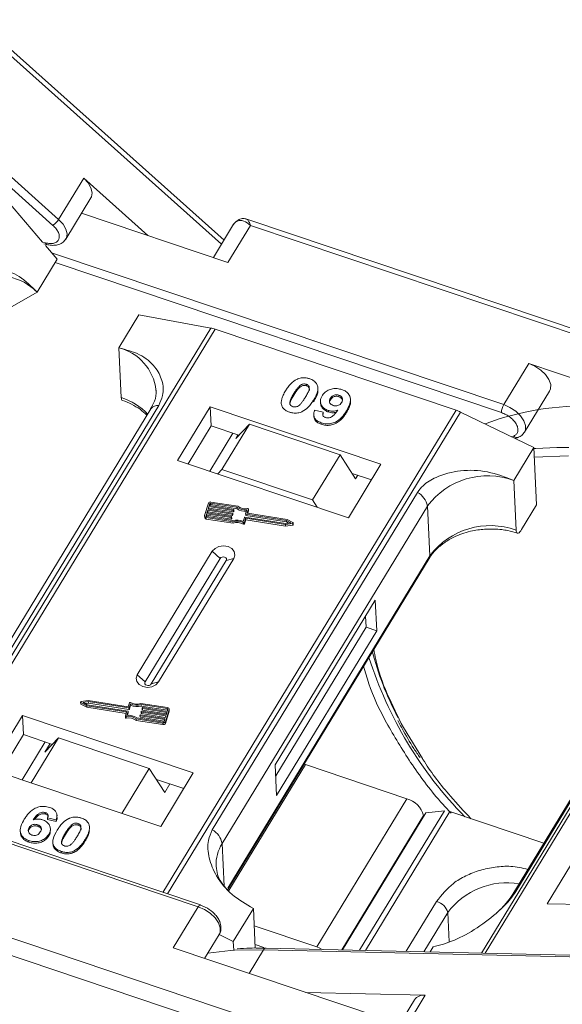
# Model space of a CAD drawing. Header units: millimetres. Extents: x -765 to 710, y 139 to 1172.
# Tile 40 of 76: x 120 to 160, y 943 to 1016. Entities that reach past the tile are written whole.
import ezdxf

# ---------------------------------------------------------------- set-up
doc = ezdxf.new("R2010")
doc.units = ezdxf.units.MM

msp = doc.modelspace()

# ---------------------------------------------------------------- linework, layer by layer
at = {"color": 7, "linetype": 'Continuous', "lineweight": 15}
for p, q in [((110.136, 1021.432), (134.944, 999.284)), ((100.119, 1020.551), (122.367, 1000.689)), ((135.132, 999.593), (110.909, 1021.218)), ((122.793, 1001.133), (101.067, 1020.529)), ((124.661, 1004.202), (122.793, 1001.133)), ((129.44, 999.935), (124.661, 1004.202)), ((119.061, 1002.413), (121.589, 999.442)), ((123.337, 999.669), (125.204, 1002.738)), ((124.507, 1001.592), (135.425, 997.924)), ((135.846, 1000.766), (134.339, 998.289)), ((175.271, 988.234), (136.828, 1001.147)), ((135.425, 997.924), (137.106, 1000.687)), ((137.106, 1000.687), (175.001, 987.958)), ((121.812, 999.384), (121.589, 999.442)), ((121.697, 999.315), (121.887, 999.265)), ((121.817, 999.174), (122.682, 998.157)), ((155.995, 987.319), (122.263, 998.649)), ((121.188, 995.702), (122.682, 998.157)), ((122.531, 997.909), (155.822, 986.726)), ((118.067, 993.918), (121.188, 995.702)), ((128.769, 994.017), (127.275, 991.562)), ((128.769, 994.017), (134.137, 993.031)), ((134.137, 993.031), (112.27, 957.095)), ((112.59, 956.988), (134.469, 992.944)), ((134.469, 992.944), (152.446, 986.906)), ((127.275, 991.562), (127.46, 987.85)), ((157.862, 990.388), (155.995, 987.319)), ((167.747, 987.068), (157.862, 990.388)), ((140.763, 988.719), (140.769, 988.605)), ((141.271, 988.839), (141.276, 988.725)), ((142.139, 988.472), (142.133, 988.587)), ((157.555, 985.262), (159.423, 988.331)), ((139.415, 987.63), (139.417, 987.6)), ((140.335, 988.15), (140.341, 988.035)), ((141.808, 987.537), (141.802, 987.651)), ((142.319, 987.561), (142.325, 987.447)), ((143.068, 987.792), (143.074, 987.678)), ((143.699, 987.911), (143.693, 988.025)), ((144.569, 987.606), (144.564, 987.721)), ((129.667, 987), (114.354, 961.834)), ((114.954, 962.094), (130.266, 987.259)), ((152.446, 986.906), (130.567, 950.949)), ((130.915, 950.832), (152.781, 986.768)), ((134.099, 987.155), (131.672, 983.165)), ((146.84, 982.875), (134.099, 987.155)), ((134.099, 987.155), (134.171, 985.727)), ((141.887, 986.901), (142.531, 986.747)), ((142.912, 986.885), (142.918, 986.771)), ((144.271, 986.735), (144.265, 986.849)), ((152.781, 986.768), (158.232, 984.12)), ((141.834, 986.488), (141.839, 986.374)), ((142.512, 986.567), (142.537, 986.633)), ((142.531, 986.747), (142.537, 986.633)), ((134.171, 985.727), (132.452, 982.903)), ((136.233, 985.034), (134.171, 985.727)), ((137.019, 985.858), (134.965, 982.482)), ((136.005, 984.795), (137.019, 985.858)), ((143.788, 983.584), (137.019, 985.858)), ((142.371, 985.967), (142.377, 985.853)), ((134.079, 982.356), (135.798, 985.18)), ((136.005, 984.795), (136.164, 985.057)), ((156.74, 984.98), (156.586, 984.92)), ((156.859, 984.787), (157.088, 984.878)), ((156.738, 981.665), (158.232, 984.12)), ((158.232, 984.12), (158.445, 979.837)), ((160.852, 984.114), (159.965, 984.12)), ((131.672, 983.165), (144.413, 978.885)), ((141.734, 980.208), (143.788, 983.584)), ((143.788, 983.584), (144.945, 981.792)), ((158.267, 983.411), (160.838, 983.492)), ((134.965, 982.482), (134.659, 982.161)), ((141.734, 980.208), (134.965, 982.482)), ((144.413, 978.885), (146.84, 982.875)), ((146.131, 981.709), (144.684, 982.195)), ((145.105, 982.054), (144.945, 981.792)), ((176.016, 982.058), (154.336, 946.428)), ((154.605, 946.422), (176.302, 982.079)), ((156.923, 977.953), (156.738, 981.665)), ((149.56, 980.779), (134.247, 955.613)), ((142.082, 979.668), (141.734, 980.208)), ((133.968, 979.965), (133.685, 979.041)), ((133.916, 979.448), (133.857, 979.256)), ((135.738, 979.161), (133.916, 979.448)), ((133.921, 979.334), (133.916, 979.448)), ((133.998, 979.718), (133.939, 979.525)), ((133.939, 979.525), (135.762, 979.238)), ((133.978, 979.519), (134.004, 979.604)), ((135.821, 979.431), (133.998, 979.718)), ((134.004, 979.604), (133.998, 979.718)), ((134.004, 979.604), (135.827, 979.317)), ((134.069, 979.949), (134.022, 979.795)), ((134.022, 979.795), (135.845, 979.508)), ((134.061, 979.789), (134.075, 979.835)), ((134.075, 979.835), (134.069, 979.949)), ((136.094, 979.671), (134.131, 979.98)), ((134.131, 979.98), (134.137, 979.865)), ((134.137, 979.865), (136.1, 979.556)), ((136.149, 979.743), (134.155, 980.057)), ((134.991, 954.595), (150.304, 979.76)), ((135.827, 979.317), (135.821, 979.431)), ((135.864, 979.485), (135.852, 979.446)), ((135.858, 979.332), (135.852, 979.446)), ((135.87, 979.376), (135.864, 979.49)), ((135.869, 979.371), (135.864, 979.485)), ((136.1, 979.556), (136.094, 979.671)), ((136.744, 979.185), (136.835, 979.482)), ((136.868, 979.246), (136.953, 979.525)), ((136.953, 979.525), (136.959, 979.41)), ((136.96, 979.421), (136.955, 979.535)), ((150.489, 976.048), (150.304, 979.76)), ((157.325, 977.996), (158.445, 979.837)), ((133.681, 979.009), (133.687, 978.895)), ((133.833, 979.179), (133.786, 979.025)), ((133.786, 979.025), (133.787, 979.004)), ((133.801, 978.901), (135.795, 978.587)), ((133.807, 978.787), (133.801, 978.901)), ((133.807, 978.787), (135.801, 978.473)), ((133.813, 978.981), (133.839, 979.065)), ((133.825, 978.978), (135.787, 978.669)), ((135.656, 978.892), (133.833, 979.179)), ((133.839, 979.065), (133.833, 979.179)), ((133.839, 979.065), (135.662, 978.778)), ((133.857, 979.256), (135.679, 978.969)), ((133.896, 979.25), (133.921, 979.334)), ((133.921, 979.334), (135.744, 979.047)), ((135.662, 978.778), (135.656, 978.892)), ((135.699, 978.946), (135.687, 978.907)), ((135.693, 978.793), (135.687, 978.907)), ((135.693, 978.793), (135.704, 978.831)), ((135.705, 978.837), (135.699, 978.951)), ((135.699, 978.946), (135.704, 978.831)), ((135.744, 979.047), (135.738, 979.161)), ((135.781, 979.215), (135.769, 979.177)), ((135.775, 979.062), (135.769, 979.177)), ((135.775, 979.062), (135.787, 979.101)), ((135.787, 979.101), (135.781, 979.215)), ((135.788, 979.106), (135.782, 979.22)), ((135.858, 979.332), (135.869, 979.371)), ((136.57, 978.617), (136.661, 978.915)), ((136.653, 978.544), (136.744, 978.842)), ((136.659, 978.429), (136.75, 978.727)), ((136.692, 978.93), (139.722, 978.453)), ((136.743, 979.179), (136.749, 979.065)), ((136.744, 978.842), (139.719, 978.373)), ((136.75, 978.727), (136.744, 978.842)), ((136.75, 978.727), (139.724, 978.259)), ((139.793, 978.685), (136.763, 979.161)), ((136.769, 979.047), (136.763, 979.161)), ((136.769, 979.047), (139.798, 978.57)), ((136.869, 979.236), (136.868, 979.246)), ((139.837, 978.758), (136.887, 979.223)), ((136.901, 979.221), (136.959, 979.41)), ((140.271, 978.525), (139.837, 978.758)), ((135.801, 978.473), (135.795, 978.587)), ((136.57, 978.52), (136.576, 978.406)), ((136.659, 978.429), (136.653, 978.544)), ((139.719, 978.373), (140.25, 978.454)), ((139.724, 978.259), (139.719, 978.373)), ((139.722, 978.453), (140.112, 978.513)), ((139.724, 978.259), (140.255, 978.34)), ((140.112, 978.513), (139.793, 978.685)), ((139.798, 978.57), (139.793, 978.685)), ((139.798, 978.57), (139.951, 978.488)), ((140.25, 978.454), (140.255, 978.34)), ((140.298, 978.381), (140.292, 978.495)), ((134.258, 976.382), (128.656, 967.175)), ((134.844, 975.848), (129.242, 966.641)), ((130.248, 966.64), (135.851, 975.847)), ((134.258, 976.382), (134.844, 975.848)), ((135.851, 975.847), (135.298, 975.696)), ((150.489, 976.048), (135.406, 951.26)), ((135.423, 951.172), (150.445, 975.858)), ((171.991, 975.992), (156.678, 950.826)), ((156.893, 951.013), (172.206, 976.178)), ((129.696, 966.489), (135.298, 975.696)), ((146.411, 972.744), (138.941, 960.468)), ((146.525, 970.46), (146.411, 972.744)), ((145.729, 970.728), (145.687, 971.555)), ((138.983, 959.641), (145.729, 970.728)), ((146.525, 970.46), (145.729, 970.728)), ((139.055, 958.184), (146.525, 970.46)), ((129.242, 966.641), (128.656, 967.175)), ((130.248, 966.64), (129.696, 966.489)), ((124.432, 965.133), (124.438, 965.019)), ((124.453, 965.103), (124.888, 964.87)), ((124.459, 964.989), (124.453, 965.103)), ((124.459, 964.989), (124.894, 964.756)), ((125.006, 965.255), (124.475, 965.174)), ((125.003, 965.175), (124.612, 965.115)), ((124.612, 965.115), (124.932, 964.944)), ((124.779, 965.026), (125.008, 965.061)), ((124.888, 964.87), (127.837, 964.406)), ((124.894, 964.756), (124.888, 964.87)), ((124.894, 964.756), (127.829, 964.293)), ((124.932, 964.944), (127.961, 964.467)), ((128.032, 964.698), (125.003, 965.175)), ((125.008, 965.061), (125.003, 965.175)), ((127.98, 964.787), (125.006, 965.255)), ((125.008, 965.061), (128.038, 964.584)), ((128.071, 965.085), (127.98, 964.787)), ((128.154, 965.011), (128.063, 964.713)), ((128.069, 964.599), (128.16, 964.897)), ((128.16, 964.897), (128.154, 965.011)), ((130.924, 964.727), (128.929, 965.041)), ((130.9, 964.65), (128.937, 964.959)), ((128.943, 964.845), (128.937, 964.959)), ((128.943, 964.845), (130.906, 964.536)), ((120.094, 964.137), (117.666, 960.148)), ((132.835, 959.858), (120.094, 964.137)), ((120.094, 964.137), (120.165, 962.71)), ((127.77, 964.093), (127.775, 963.979)), ((127.856, 964.382), (127.771, 964.104)), ((127.838, 963.943), (127.832, 964.058)), ((127.841, 964.331), (127.837, 964.406)), ((127.981, 964.443), (127.889, 964.146)), ((127.931, 964.15), (127.986, 964.329)), ((127.987, 964.335), (127.981, 964.449)), ((127.986, 964.329), (127.981, 964.443)), ((128.038, 964.584), (128.032, 964.698)), ((128.069, 964.599), (128.063, 964.713)), ((128.86, 964.138), (128.866, 964.024)), ((128.861, 964.143), (128.872, 964.182)), ((130.703, 963.833), (128.88, 964.12)), ((128.886, 964.006), (128.88, 964.12)), ((128.904, 964.197), (130.726, 963.91)), ((128.943, 964.413), (128.955, 964.452)), ((128.943, 964.408), (128.948, 964.294)), ((130.785, 964.103), (128.962, 964.39)), ((128.968, 964.276), (128.962, 964.39)), ((128.968, 964.276), (130.752, 963.995)), ((128.986, 964.467), (130.809, 964.18)), ((129.025, 964.677), (129.031, 964.563)), ((129.026, 964.683), (129.038, 964.721)), ((130.868, 964.372), (129.045, 964.659)), ((129.051, 964.545), (129.045, 964.659)), ((129.051, 964.545), (130.835, 964.264)), ((129.069, 964.736), (130.891, 964.449)), ((130.726, 963.91), (130.785, 964.103)), ((130.756, 963.663), (131.039, 964.588)), ((130.762, 963.549), (131.045, 964.473)), ((130.809, 964.18), (130.868, 964.372)), ((130.891, 964.449), (130.938, 964.603)), ((130.906, 964.536), (130.9, 964.65)), ((131.039, 964.588), (131.045, 964.473)), ((131.049, 964.505), (131.043, 964.619)), ((128.576, 963.886), (130.57, 963.572)), ((128.581, 963.771), (128.576, 963.886)), ((128.581, 963.771), (130.575, 963.457)), ((128.631, 963.958), (130.593, 963.649)), ((128.886, 964.006), (130.67, 963.725)), ((130.57, 963.572), (130.575, 963.457)), ((130.655, 963.679), (130.703, 963.833)), ((130.762, 963.549), (130.756, 963.663)), ((120.165, 962.71), (118.446, 959.885)), ((122.324, 961.984), (120.165, 962.71)), ((149.937, 960.924), (148.515, 963.233)), ((120.074, 959.339), (121.792, 962.163)), ((122.79, 962.472), (120.746, 959.113)), ((121.775, 961.409), (122.79, 962.472)), ((122.159, 962.04), (121.775, 961.409)), ((122.79, 962.472), (129.558, 960.198)), ((99.857, 961.081), (133.212, 949.877)), ((133.367, 950.009), (99.949, 961.234)), ((135.495, 951.086), (141.206, 960.473)), ((138.941, 960.468), (139.055, 958.184)), ((141.206, 960.473), (141.102, 960.505)), ((148.771, 957.932), (141.206, 960.473)), ((117.666, 960.148), (130.407, 955.868)), ((127.514, 956.839), (129.558, 960.198)), ((129.558, 960.198), (130.715, 958.406)), ((130.407, 955.868), (132.835, 959.858)), ((132.125, 958.692), (130.089, 959.376)), ((130.715, 958.406), (131.099, 959.037)), ((148.771, 957.932), (142.049, 946.883)), ((121.796, 956.901), (121.802, 956.787)), ((122.661, 956.757), (122.661, 956.763)), ((122.667, 956.649), (122.662, 956.743)), ((143.919, 946.667), (150.008, 956.674)), ((150.193, 956.893), (143.971, 946.666)), ((145.246, 946.637), (151.567, 957.025)), ((145.679, 946.627), (151.972, 956.969)), ((150.008, 956.674), (150.012, 956.595)), ((150.193, 956.893), (151.567, 957.025)), ((151.972, 956.969), (158.983, 954.614)), ((121.231, 955.992), (121.236, 955.878)), ((122.608, 956.35), (121.964, 956.504)), ((121.964, 956.504), (121.97, 956.389)), ((121.97, 956.389), (122.614, 956.235)), ((122.608, 956.35), (122.614, 956.235)), ((123.738, 955.846), (123.732, 955.961)), ((124.239, 956.08), (124.245, 955.966)), ((119.931, 955.53), (119.937, 955.416)), ((120.59, 955.782), (120.596, 955.667)), ((122.054, 955.277), (122.059, 955.163)), ((122.181, 955.574), (122.175, 955.688)), ((123.303, 955.389), (123.308, 955.275)), ((125.085, 955.507), (125.08, 955.622)), ((120.565, 954.813), (120.57, 954.699)), ((122.362, 954.663), (122.367, 954.549)), ((124.773, 954.896), (124.778, 954.781)), ((134.991, 954.595), (135.15, 951.42)), ((122.975, 954.003), (122.981, 953.889)), ((123.853, 954.008), (123.859, 953.894)), ((161.67, 954.097), (159.243, 950.107)), ((145.122, 938.854), (107.227, 951.583)), ((105.992, 950.697), (144.751, 937.678)), ((150.991, 950.276), (148.728, 946.557)), ((159.243, 950.107), (170.736, 949.844)), ((133.212, 949.877), (131.345, 946.808)), ((133.894, 949.762), (133.366, 949.999)), ((133.367, 950.009), (133.37, 950.008)), ((137.317, 949.748), (135.823, 947.292)), ((137.317, 949.748), (137.464, 946.793)), ((150.044, 946.527), (151.815, 949.437)), ((151.924, 947.261), (151.815, 949.437)), ((142.049, 946.883), (137.381, 948.451)), ((133.68, 946.024), (134.773, 947.82)), ((134.764, 947.807), (135.823, 947.292)), ((135.823, 947.292), (135.856, 946.631)), ((131.345, 946.808), (146.802, 941.616)), ((135.91, 946.634), (138.07, 946.672)), ((136.997, 944.91), (138.07, 946.672)), ((137.451, 947.062), (138.109, 946.84)), ((138.07, 946.672), (172.253, 945.888)), ((172.435, 946.013), (138.252, 946.797)), ((150.502, 946.516), (150.724, 946.88)), ((150.146, 943.283), (141.229, 943.488)), ((149.332, 942.938), (147.464, 939.867)), ((148.465, 940.521), (150.146, 943.283))]:
    msp.add_line(p, q, dxfattribs=at)
at = {"color": 7, "linetype": 'Continuous', "lineweight": 15, "flags": 128}
for points in [[(125.204, 1002.738), (125.243, 1002.814), (125.293, 1003.123), (125.206, 1003.478), (124.989, 1003.848), (124.661, 1004.202)], [(123.335, 999.666), (123.376, 999.745), (123.426, 1000.054), (123.338, 1000.409), (123.121, 1000.779), (122.793, 1001.133)], [(136.125, 1001.011), (135.955, 1000.898), (135.846, 1000.766)], [(159.423, 988.331), (159.492, 988.498), (159.499, 988.825), (159.369, 989.189), (159.114, 989.557), (158.757, 989.898), (158.327, 990.183), (157.862, 990.388)], [(157.559, 985.269), (157.625, 985.429), (157.631, 985.756), (157.501, 986.12), (157.247, 986.488), (156.889, 986.829), (156.46, 987.114), (155.995, 987.319)], [(159.965, 984.12), (158.4, 984.056), (158.236, 984.043)], [(136.892, 979.571), (136.905, 979.572), (136.918, 979.57), (136.93, 979.567), (136.94, 979.561), (136.948, 979.553), (136.953, 979.544), (136.955, 979.534), (136.953, 979.525)], [(135.704, 978.831), (135.705, 978.835), (135.705, 978.837)], [(135.787, 979.101), (135.788, 979.105), (135.788, 979.106)], [(135.869, 979.371), (135.87, 979.374), (135.87, 979.376)], [(136.959, 979.41), (136.96, 979.42), (136.96, 979.421)], [(140.271, 978.525), (140.282, 978.517), (140.289, 978.508), (140.292, 978.496), (140.291, 978.485), (140.286, 978.474), (140.276, 978.465), (140.264, 978.458), (140.25, 978.454)], [(135.851, 975.847), (135.933, 976.103), (135.881, 976.36), (135.704, 976.579), (135.428, 976.729), (135.095, 976.784), (134.755, 976.738), (134.462, 976.597), (134.258, 976.382)], [(135.298, 975.696), (135.322, 975.769), (135.307, 975.842), (135.257, 975.905), (135.178, 975.947), (135.083, 975.963), (134.986, 975.95), (134.902, 975.909), (134.844, 975.848)], [(150.489, 976.048), (150.479, 975.942), (150.445, 975.858)], [(128.656, 967.175), (128.573, 966.92), (128.625, 966.663), (128.802, 966.443), (129.079, 966.294), (129.412, 966.238), (129.751, 966.285), (130.045, 966.426), (130.248, 966.64)], [(129.242, 966.641), (129.219, 966.569), (129.233, 966.495), (129.284, 966.433), (129.363, 966.39), (129.458, 966.374), (129.554, 966.388), (129.638, 966.428), (129.696, 966.489)], [(124.453, 965.103), (124.442, 965.111), (124.435, 965.121), (124.432, 965.132), (124.433, 965.143), (124.439, 965.154), (124.448, 965.163), (124.461, 965.17), (124.475, 965.174)], [(127.832, 964.058), (127.819, 964.056), (127.807, 964.058), (127.795, 964.061), (127.785, 964.067), (127.777, 964.075), (127.772, 964.084), (127.77, 964.094), (127.771, 964.104)], [(127.986, 964.329), (127.987, 964.333), (127.987, 964.335)], [(130.917, 964.533), (130.915, 964.533), (130.906, 964.536)], [(131.045, 964.473), (131.049, 964.496), (131.049, 964.505)], [(151.972, 956.969), (151.919, 956.985), (151.895, 956.992)], [(133.212, 949.877), (133.249, 949.932), (133.285, 949.973), (133.318, 950), (133.348, 950.011), (133.367, 950.009)], [(133.212, 949.877), (133.677, 949.673), (134.107, 949.388), (134.464, 949.046), (134.719, 948.678), (134.849, 948.315), (134.842, 947.988), (134.773, 947.82)], [(133.925, 946.426), (135.618, 946.614), (135.91, 946.634)], [(142.049, 946.883), (142.282, 946.789), (142.449, 946.701)]]:
    msp.add_lwpolyline(points, dxfattribs=at)
at = {"color": 7, "linetype": 'Continuous', "lineweight": 15}
for centre, radius, start, end in [((121.566, 1001.886), 1.44, 303.79266, 328.48764), ((136.355, 1000.877), 0.267, 105.03624, 149.7203), ((121.941, 999.382), 0.13, 179.48513, 245.05512), ((118.389, 993.022), 3.875, 43.75046, 115.76385), ((133.694, 990.653), 2.419, 71.30483, 79.44892), ((126.39, 987.978), 3.691, 6.74079, 76.12666), ((126.092, 983.514), 4.547, 42.48399, 72.48702), ((130.191, 986.613), 0.651, 83.30087, 143.54638), ((151.542, 984.223), 2.831, 64.02436, 71.35719), ((161.805, 967.016), 20.188, 87.4032, 110.87263), ((157.036, 986.695), 1.214, 149.03719, 178.49212), ((156.99, 985.189), 0.326, 219.72428, 287.21884), ((154.799, 976.397), 5.614, 69.79297, 143.19026), ((148.856, 979.483), 1.475, 10.844, 61.4649), ((134.118, 979.896), 0.164, 77.08761, 155.38583), ((134.119, 979.926), 0.0548, 77.08761, 155.38583), ((134.125, 979.812), 0.0548, 77.08761, 155.38583), ((135.827, 979.458), 0.0274, 257.08761, 335.38583), ((135.844, 979.488), 0.0198, 349.9361, 89.38515), ((136.698, 980.495), 1.022, 233.78729, 277.72619), ((136.701, 980.376), 1.016, 233.73254, 275.53353), ((136.705, 980.456), 0.905, 232.04006, 281.90424), ((133.802, 979.02), 0.119, 169.9361, 269.38515), ((133.815, 978.917), 0.13, 189.77216, 266.09088), ((133.825, 979.018), 0.0395, 169.9361, 269.38515), ((135.662, 978.918), 0.0274, 257.08761, 335.38583), ((135.668, 978.804), 0.0274, 257.08761, 335.38583), ((135.679, 978.949), 0.0198, 349.9361, 89.38515), ((135.745, 979.188), 0.0274, 257.08761, 335.38583), ((135.75, 979.074), 0.0274, 257.08761, 335.38583), ((135.762, 979.219), 0.0198, 349.9361, 89.38515), ((136.111, 977.617), 1.1, 65.32854, 107.09829), ((135.833, 979.343), 0.0274, 257.08761, 335.38583), ((136.686, 978.904), 0.0274, 77.08761, 155.38583), ((136.763, 979.181), 0.0198, 169.9361, 269.38515), ((136.77, 979.069), 0.0217, 189.77216, 266.09088), ((136.888, 979.242), 0.0198, 169.9361, 269.38515), ((136.107, 977.682), 0.957, 61.07396, 109.03064), ((136.113, 977.568), 0.957, 61.07396, 109.03064), ((136.601, 978.569), 0.0579, 237.98243, 333.69353), ((136.607, 978.455), 0.0579, 237.98243, 333.69353), ((140.254, 978.384), 0.0443, 271.81381, 355.88325), ((154.984, 972.685), 5.614, 69.79297, 143.19026), ((174.343, 977.475), 29.795, 197.60841, 224.49404), ((167.5, 974.36), 21.992, 194.15702, 208.15789), ((124.474, 965.022), 0.036, 184.84679, 245.78023), ((128.123, 965.059), 0.0579, 57.98243, 153.69353), ((128.617, 965.946), 0.957, 241.07396, 289.03064), ((128.614, 966.011), 1.1, 245.32854, 287.09829), ((128.619, 965.897), 1.1, 245.32854, 287.09829), ((128.019, 963.172), 0.905, 52.04006, 101.90424), ((127.837, 964.386), 0.0198, 349.9361, 89.38515), ((128.027, 963.133), 1.022, 53.78729, 97.72619), ((127.961, 964.447), 0.0198, 349.9361, 89.38515), ((128.038, 964.724), 0.0274, 257.08761, 335.38583), ((128.044, 964.61), 0.0274, 257.08761, 335.38583), ((128.88, 964.14), 0.0198, 169.9361, 269.38515), ((128.887, 964.028), 0.0217, 189.77216, 266.09088), ((128.897, 964.171), 0.0274, 77.08761, 155.38583), ((128.963, 964.41), 0.0198, 169.9361, 269.38515), ((128.97, 964.297), 0.0217, 189.77216, 266.09088), ((128.98, 964.44), 0.0274, 77.08761, 155.38583), ((129.045, 964.679), 0.0198, 169.9361, 269.38515), ((129.052, 964.567), 0.0217, 189.77216, 266.09088), ((129.062, 964.71), 0.0274, 77.08761, 155.38583), ((130.9, 964.61), 0.0395, 349.9361, 89.38515), ((130.922, 964.608), 0.119, 349.9361, 89.38515), ((127.824, 963.991), 0.0501, 194.37253, 286.40588), ((128.025, 963.058), 0.905, 52.04006, 101.90424), ((130.607, 963.732), 0.164, 257.08761, 335.38583), ((130.612, 963.618), 0.164, 257.08761, 335.38583), ((130.606, 963.702), 0.0548, 257.08761, 335.38583), ((148.333, 956.263), 1.726, 13.78253, 75.26861), ((133.543, 954.317), 1.475, 10.844, 61.4649), ((137.509, 953.01), 2.975, 147.81274, 182.16304), ((156.25, 946.147), 5.522, 80.65519, 143.42464), ((157.091, 950.569), 0.486, 114.04363, 148.18037), ((150.698, 949.163), 1.15, 13.78253, 75.26861), ((138.269, 946.576), 0.221, 94.37574, 154.30043), ((150.03, 942.426), 0.865, 82.29579, 143.75946)]:
    msp.add_arc(centre, radius, start, end, dxfattribs=at)
for points, knots in [([(136.185, 1001.074), (136.132, 1001.046), (135.988, 1000.971), (135.898, 1000.841), (135.842, 1000.76)], [0, 0, 0, 0, 0.371407, 1, 1, 1, 1]), ([(137.106, 1000.687), (136.935, 1000.813), (136.671, 1001.008), (136.346, 1001.082), (136.194, 1001.034), (136.125, 1001.011)], [0, 0, 0, 0, 0.4984129, 0.772928, 1, 1, 1, 1]), ([(136.819, 1001.15), (136.739, 1001.17), (136.612, 1001.201), (136.402, 1001.183), (136.291, 1001.138), (136.233, 1001.115)], [0, 0, 0, 0, 0.455102, 0.718058, 1, 1, 1, 1]), ([(136.822, 1001.129), (136.84, 1001.127), (136.899, 1001.123), (136.991, 1000.969), (137.067, 1000.781), (137.106, 1000.687)], [0, 0, 0, 0, 0.177701, 0.587823, 1, 1, 1, 1]), ([(122.367, 1000.689), (122.452, 1000.604), (122.628, 1000.43), (122.792, 1000.144), (122.858, 999.872), (122.819, 999.639), (122.683, 999.459), (122.453, 999.348), (122.154, 999.315), (121.924, 999.361), (121.812, 999.384)], [0, 0, 0, 0, 0.12225, 0.25, 0.37775, 0.5, 0.62225, 0.75, 0.87775, 1, 1, 1, 1]), ([(121.914, 999.261), (121.961, 999.249), (122.139, 999.204), (122.444, 999.185), (122.812, 999.245), (123.136, 999.4), (123.265, 999.588), (123.323, 999.673)], [0, 0, 0, 0, 0.083817, 0.314335, 0.549201, 0.797686, 1, 1, 1, 1]), ([(121.188, 995.702), (120.754, 996.131), (119.887, 996.99), (118.365, 997.526), (117.076, 997.409), (116.184, 996.937), (115.853, 996.492), (115.73, 996.327)], [0, 0, 0, 0, 0.249096, 0.498243, 0.745205, 0.90541, 1, 1, 1, 1]), ([(130.266, 987.259), (130.378, 987.505), (130.663, 988.135), (130.555, 989.147), (130.001, 990.213), (128.914, 991.12), (127.819, 991.415), (127.275, 991.562)], [0, 0, 0, 0, 0.125713, 0.321276, 0.524466, 0.763484, 1, 1, 1, 1]), ([(139.722, 988.355), (139.774, 988.437), (139.891, 988.622), (140.146, 988.927), (140.416, 989.149), (140.62, 989.233), (140.642, 989.242)], [0, 0, 0, 0, 0.236731, 0.537555, 0.949668, 1, 1, 1, 1]), ([(140.642, 989.242), (140.696, 989.261), (140.806, 989.3), (140.983, 989.326), (141.164, 989.326), (141.313, 989.304), (141.432, 989.276), (141.49, 989.257), (141.52, 989.248)], [0, 0, 0, 0, 0.193776, 0.3936, 0.587864, 0.788908, 0.894169, 1, 1, 1, 1]), ([(141.52, 989.248), (141.623, 989.206), (141.832, 989.12), (142.039, 988.904), (142.145, 988.651), (142.122, 988.216), (141.938, 987.891), (141.802, 987.651)], [0, 0, 0, 0, 0.147566, 0.296688, 0.431278, 0.580404, 1, 1, 1, 1]), ([(130.05, 988.416), (130.052, 988.404), (130.103, 988.13), (130.003, 987.656), (129.759, 987.194), (129.657, 987)], [0, 0, 0, 0, 0.0259765, 0.5921111, 1, 1, 1, 1]), ([(139.431, 987.258), (139.42, 987.302), (139.398, 987.391), (139.4, 987.565), (139.443, 987.778), (139.53, 987.998), (139.625, 988.191), (139.69, 988.3), (139.722, 988.355)], [0, 0, 0, 0, 0.118441, 0.239346, 0.459593, 0.684925, 0.84224, 1, 1, 1, 1]), ([(140.335, 988.15), (140.36, 988.19), (140.411, 988.272), (140.483, 988.381), (140.551, 988.477), (140.615, 988.561), (140.683, 988.643), (140.737, 988.693), (140.763, 988.719)], [0, 0, 0, 0, 0.2059417, 0.4119594, 0.558149, 0.7045024, 0.8518015, 1, 1, 1, 1]), ([(140.341, 988.035), (140.366, 988.076), (140.416, 988.158), (140.488, 988.267), (140.557, 988.363), (140.621, 988.446), (140.689, 988.529), (140.742, 988.579), (140.769, 988.605)], [0, 0, 0, 0, 0.205942, 0.411959, 0.558149, 0.704502, 0.851801, 1, 1, 1, 1]), ([(140.763, 988.719), (140.808, 988.755), (140.88, 988.814), (141.013, 988.862), (141.137, 988.87), (141.222, 988.853), (141.265, 988.84), (141.271, 988.839)], [0, 0, 0, 0, 0.334804, 0.542561, 0.750382, 0.970721, 1, 1, 1, 1]), ([(140.769, 988.605), (140.814, 988.641), (140.886, 988.699), (141.019, 988.748), (141.142, 988.755), (141.227, 988.739), (141.271, 988.726), (141.276, 988.725)], [0, 0, 0, 0, 0.334804, 0.542561, 0.750382, 0.970721, 1, 1, 1, 1]), ([(141.271, 988.839), (141.314, 988.82), (141.392, 988.787), (141.468, 988.705), (141.503, 988.584), (141.476, 988.389), (141.357, 988.14), (141.248, 987.955), (141.192, 987.862)], [0, 0, 0, 0, 0.104614, 0.188814, 0.273512, 0.444127, 0.719481, 1, 1, 1, 1]), ([(141.276, 988.725), (141.319, 988.706), (141.397, 988.673), (141.473, 988.59), (141.507, 988.482), (141.492, 988.402), (141.483, 988.352)], [0, 0, 0, 0, 0.255325, 0.46083, 0.667547, 1, 1, 1, 1]), ([(141.808, 987.537), (141.854, 987.619), (142, 987.876), (142.158, 988.194), (142.129, 988.427), (142.124, 988.471)], [0, 0, 0, 0, 0.276495, 0.862243, 1, 1, 1, 1]), ([(142.441, 987.974), (142.498, 988.054), (142.611, 988.216), (142.886, 988.404), (143.219, 988.511), (143.587, 988.531), (143.813, 988.47), (143.93, 988.438)], [0, 0, 0, 0, 0.197927, 0.397728, 0.597413, 0.790584, 1, 1, 1, 1]), ([(143.93, 988.438), (144.034, 988.396), (144.242, 988.31), (144.454, 988.089), (144.572, 987.824), (144.563, 987.431), (144.416, 987.104), (144.287, 986.885), (144.265, 986.849)], [0, 0, 0, 0, 0.148288, 0.297745, 0.443713, 0.607791, 0.934708, 1, 1, 1, 1]), ([(127.46, 987.85), (127.467, 987.791), (127.48, 987.677), (127.53, 987.647), (127.554, 987.633)], [0, 0, 0, 0, 0.51935, 1, 1, 1, 1]), ([(127.553, 987.629), (127.554, 987.629), (127.801, 987.563), (128.255, 987.347), (128.883, 986.992), (129.206, 986.691), (129.364, 986.544)], [0, 0, 0, 0, 0.00132, 0.32582, 0.671167, 1, 1, 1, 1]), ([(140.255, 987.17), (140.204, 987.194), (140.121, 987.231), (140.052, 987.32), (140.026, 987.441), (140.055, 987.635), (140.178, 987.882), (140.282, 988.06), (140.335, 988.15)], [0, 0, 0, 0, 0.12537, 0.20229, 0.279179, 0.464758, 0.730582, 1, 1, 1, 1]), ([(140.059, 987.432), (140.06, 987.451), (140.07, 987.567), (140.188, 987.767), (140.29, 987.946), (140.341, 988.035)], [0, 0, 0, 0, 0.0898219, 0.5418552, 1, 1, 1, 1]), ([(141.192, 987.862), (141.167, 987.821), (141.116, 987.739), (141.044, 987.63), (140.976, 987.533), (140.911, 987.45), (140.843, 987.367), (140.79, 987.316), (140.763, 987.29)], [0, 0, 0, 0, 0.20527, 0.410616, 0.55715, 0.703844, 0.851471, 1, 1, 1, 1]), ([(141.802, 987.651), (141.75, 987.57), (141.633, 987.385), (141.383, 987.085), (141.116, 986.865), (140.914, 986.779), (140.884, 986.767)], [0, 0, 0, 0, 0.2372812, 0.5385907, 0.9326774, 1, 1, 1, 1]), ([(142.912, 986.885), (142.808, 986.929), (142.601, 987.017), (142.402, 987.243), (142.304, 987.502), (142.326, 987.757), (142.406, 987.908), (142.441, 987.974)], [0, 0, 0, 0, 0.210189, 0.421773, 0.623603, 0.837034, 1, 1, 1, 1]), ([(143.264, 987.259), (143.213, 987.281), (143.117, 987.321), (143.021, 987.422), (142.982, 987.533), (142.997, 987.661), (143.042, 987.743), (143.068, 987.792)], [0, 0, 0, 0, 0.213937, 0.398075, 0.583091, 0.751666, 1, 1, 1, 1]), ([(143.004, 987.499), (143.004, 987.509), (143.009, 987.571), (143.044, 987.629), (143.074, 987.678)], [0, 0, 0, 0, 0.159639, 1, 1, 1, 1]), ([(143.068, 987.792), (143.104, 987.844), (143.161, 987.928), (143.287, 988.018), (143.414, 988.054), (143.556, 988.061), (143.644, 988.038), (143.693, 988.025)], [0, 0, 0, 0, 0.29132, 0.465539, 0.641632, 0.798664, 1, 1, 1, 1]), ([(143.074, 987.678), (143.11, 987.73), (143.166, 987.813), (143.293, 987.903), (143.42, 987.94), (143.561, 987.947), (143.649, 987.924), (143.699, 987.911)], [0, 0, 0, 0, 0.29132, 0.465539, 0.641632, 0.798664, 1, 1, 1, 1]), ([(143.693, 988.025), (143.745, 988.002), (143.848, 987.957), (143.943, 987.839), (143.987, 987.707), (143.964, 987.58), (143.923, 987.504), (143.905, 987.469)], [0, 0, 0, 0, 0.207955, 0.420406, 0.62732, 0.827707, 1, 1, 1, 1]), ([(143.699, 987.911), (143.75, 987.888), (143.853, 987.843), (143.947, 987.732), (143.966, 987.651), (143.974, 987.615)], [0, 0, 0, 0, 0.352923, 0.713478, 1, 1, 1, 1]), ([(144.271, 986.735), (144.317, 986.817), (144.457, 987.066), (144.596, 987.366), (144.561, 987.575), (144.556, 987.605)], [0, 0, 0, 0, 0.297567, 0.897279, 1, 1, 1, 1]), ([(140.006, 986.761), (139.954, 986.78), (139.848, 986.819), (139.707, 986.899), (139.585, 986.998), (139.506, 987.097), (139.458, 987.186), (139.44, 987.234), (139.431, 987.258)], [0, 0, 0, 0, 0.1926347, 0.388697, 0.5820148, 0.7830443, 0.8909593, 1, 1, 1, 1]), ([(140.763, 987.29), (140.718, 987.254), (140.646, 987.196), (140.514, 987.148), (140.392, 987.14), (140.307, 987.155), (140.262, 987.168), (140.255, 987.17)], [0, 0, 0, 0, 0.333678, 0.540413, 0.747264, 0.961209, 1, 1, 1, 1]), ([(142.371, 985.967), (142.267, 986.01), (142.079, 986.088), (141.897, 986.284), (141.809, 986.521), (141.829, 986.734), (141.874, 986.866), (141.887, 986.901)], [0, 0, 0, 0, 0.2427882, 0.4388655, 0.6348012, 0.9009361, 1, 1, 1, 1]), ([(142.341, 987.447), (142.339, 987.408), (142.332, 987.281), (142.448, 987.075), (142.65, 986.877), (142.838, 986.802), (142.918, 986.771)], [0, 0, 0, 0, 0.136763, 0.437626, 0.762754, 1, 1, 1, 1]), ([(144.265, 986.849), (144.213, 986.768), (144.056, 986.524), (143.776, 986.207), (143.365, 985.969), (142.976, 985.876), (142.63, 985.891), (142.44, 985.947), (142.371, 985.967)], [0, 0, 0, 0, 0.142337, 0.429127, 0.589943, 0.751205, 0.909895, 1, 1, 1, 1]), ([(142.699, 986.35), (142.744, 986.339), (142.834, 986.317), (142.992, 986.337), (143.167, 986.403), (143.39, 986.596), (143.522, 986.774), (143.613, 986.897)], [0, 0, 0, 0, 0.112015, 0.224355, 0.367768, 0.565827, 1, 1, 1, 1]), ([(143.613, 986.897), (143.558, 986.88), (143.446, 986.844), (143.296, 986.829), (143.176, 986.831), (143.086, 986.84), (142.998, 986.858), (142.941, 986.876), (142.912, 986.885)], [0, 0, 0, 0, 0.243491, 0.496266, 0.61821, 0.741704, 0.870158, 1, 1, 1, 1]), ([(142.918, 986.771), (142.972, 986.755), (143.083, 986.722), (143.234, 986.713), (143.354, 986.72), (143.428, 986.73), (143.472, 986.741), (143.487, 986.745)], [0, 0, 0, 0, 0.3019612, 0.6159961, 0.7670742, 0.920126, 1, 1, 1, 1]), ([(143.905, 987.469), (143.871, 987.422), (143.816, 987.342), (143.684, 987.262), (143.547, 987.227), (143.4, 987.221), (143.31, 987.247), (143.264, 987.259)], [0, 0, 0, 0, 0.267394, 0.447214, 0.627122, 0.813065, 1, 1, 1, 1]), ([(140.884, 986.767), (140.83, 986.748), (140.72, 986.709), (140.543, 986.684), (140.361, 986.683), (140.212, 986.705), (140.094, 986.734), (140.036, 986.752), (140.006, 986.761)], [0, 0, 0, 0, 0.193769, 0.393564, 0.587886, 0.789131, 0.894283, 1, 1, 1, 1]), ([(141.855, 986.376), (141.859, 986.334), (141.871, 986.209), (142.015, 986.038), (142.206, 985.915), (142.334, 985.869), (142.377, 985.853)], [0, 0, 0, 0, 0.178374, 0.534381, 0.842285, 1, 1, 1, 1]), ([(142.377, 985.853), (142.488, 985.823), (142.711, 985.762), (143.075, 985.779), (143.428, 985.881), (143.826, 986.131), (144.085, 986.442), (144.233, 986.675), (144.271, 986.735)], [0, 0, 0, 0, 0.14324, 0.28761, 0.430449, 0.591135, 0.89544, 1, 1, 1, 1]), ([(142.531, 986.747), (142.512, 986.695), (142.482, 986.614), (142.5, 986.501), (142.554, 986.426), (142.627, 986.377), (142.679, 986.357), (142.699, 986.35)], [0, 0, 0, 0, 0.3447142, 0.5290593, 0.7142089, 0.8921959, 1, 1, 1, 1]), ([(155.822, 986.726), (155.937, 986.681), (156.173, 986.588), (156.503, 986.366), (156.776, 986.105), (156.967, 985.826), (157.067, 985.552), (157.062, 985.302), (156.956, 985.096), (156.811, 985.019), (156.74, 984.98)], [0, 0, 0, 0, 0.1222496, 0.25, 0.3777504, 0.5, 0.6222496, 0.75, 0.8777504, 1, 1, 1, 1]), ([(157.083, 984.887), (157.179, 984.927), (157.376, 985.01), (157.491, 985.186), (157.551, 985.277)], [0, 0, 0, 0, 0.485977, 1, 1, 1, 1]), ([(156.738, 981.665), (156.1, 981.914), (154.823, 982.413), (152.756, 982.471), (151.109, 982.039), (150.039, 981.41), (149.69, 980.949), (149.56, 980.779)], [0, 0, 0, 0, 0.249096, 0.498243, 0.745205, 0.90541, 1, 1, 1, 1]), ([(150.457, 975.857), (150.472, 975.889), (150.591, 976.14), (150.989, 976.567), (151.629, 977.097), (152.332, 977.483), (153.022, 977.748), (153.783, 977.955), (154.353, 978.009), (154.696, 978.041)], [0, 0, 0, 0, 0.027206, 0.212661, 0.388047, 0.561103, 0.687308, 0.811478, 1, 1, 1, 1]), ([(154.696, 978.041), (155.082, 978.041), (155.626, 978.042), (156.403, 977.914), (156.782, 977.802), (157.017, 977.732)], [0, 0, 0, 0, 0.48108, 0.677923, 1, 1, 1, 1]), ([(157.325, 977.996), (157.283, 977.933), (157.198, 977.808), (157.081, 977.722), (156.99, 977.728), (156.937, 977.815), (156.927, 977.914), (156.923, 977.953)], [0, 0, 0, 0, 0.2146939, 0.4293877, 0.6440816, 0.8587754, 1, 1, 1, 1]), ([(148.515, 963.233), (148.092, 964.077), (147.233, 965.789), (146.529, 967.75), (146.353, 968.818), (146.312, 969.067)], [0, 0, 0, 0, 0.426467, 0.86616, 1, 1, 1, 1]), ([(145.547, 967.81), (145.667, 967.378), (146.049, 966), (147.182, 963.582), (148.427, 961.619), (149.052, 960.633)], [0, 0, 0, 0, 0.185217, 0.59073, 1, 1, 1, 1]), ([(148.093, 963.761), (148.123, 963.698), (148.216, 963.498), (148.34, 963.298), (148.425, 963.161)], [0, 0, 0, 0, 0.317467, 1, 1, 1, 1]), ([(148.425, 963.161), (148.698, 962.664), (149.097, 961.94), (149.601, 961.222), (149.759, 960.996)], [0, 0, 0, 0, 0.685846, 1, 1, 1, 1]), ([(149.052, 960.633), (149.744, 959.647), (150.647, 958.362), (151.801, 957.136), (152.07, 956.85)], [0, 0, 0, 0, 0.76684, 1, 1, 1, 1]), ([(153.551, 956.438), (153.035, 956.995), (151.747, 958.383), (150.561, 959.902), (149.983, 960.849), (149.937, 960.924)], [0, 0, 0, 0, 0.381149, 0.950915, 1, 1, 1, 1]), ([(120.23, 956.402), (120.282, 956.483), (120.439, 956.727), (120.719, 957.044), (121.13, 957.282), (121.519, 957.375), (121.865, 957.36), (122.055, 957.304), (122.124, 957.284)], [0, 0, 0, 0, 0.142337, 0.429127, 0.589943, 0.751205, 0.909895, 1, 1, 1, 1]), ([(121.796, 956.901), (121.751, 956.912), (121.661, 956.935), (121.502, 956.914), (121.325, 956.846), (121.104, 956.653), (120.972, 956.475), (120.882, 956.354)], [0, 0, 0, 0, 0.112049, 0.22438, 0.370115, 0.570276, 1, 1, 1, 1]), ([(121.002, 956.387), (121.023, 956.416), (121.101, 956.52), (121.231, 956.657), (121.419, 956.773), (121.58, 956.815), (121.713, 956.812), (121.777, 956.794), (121.802, 956.787)], [0, 0, 0, 0, 0.125063, 0.447498, 0.624691, 0.80303, 0.922697, 1, 1, 1, 1]), ([(121.964, 956.504), (121.983, 956.555), (122.013, 956.635), (121.995, 956.747), (121.941, 956.825), (121.867, 956.874), (121.816, 956.894), (121.796, 956.901)], [0, 0, 0, 0, 0.33384, 0.524547, 0.716372, 0.891824, 1, 1, 1, 1]), ([(121.802, 956.787), (121.843, 956.77), (121.916, 956.74), (121.981, 956.665), (122.009, 956.61), (122.007, 956.58), (122.006, 956.578)], [0, 0, 0, 0, 0.381231, 0.67833, 0.975215, 1, 1, 1, 1]), ([(122.124, 957.284), (122.228, 957.241), (122.417, 957.163), (122.597, 956.967), (122.686, 956.733), (122.667, 956.519), (122.621, 956.387), (122.608, 956.35)], [0, 0, 0, 0, 0.2426908, 0.4390024, 0.635006, 0.8950587, 1, 1, 1, 1]), ([(120.565, 954.813), (120.461, 954.855), (120.253, 954.941), (120.041, 955.161), (119.923, 955.426), (119.932, 955.819), (120.079, 956.147), (120.209, 956.366), (120.23, 956.402)], [0, 0, 0, 0, 0.148269, 0.297647, 0.442421, 0.607851, 0.935658, 1, 1, 1, 1]), ([(120.59, 955.782), (120.625, 955.831), (120.682, 955.912), (120.818, 955.992), (120.956, 956.026), (121.1, 956.028), (121.188, 956.004), (121.231, 955.992)], [0, 0, 0, 0, 0.276721, 0.45687, 0.637007, 0.824068, 1, 1, 1, 1]), ([(120.882, 956.354), (120.937, 956.371), (121.049, 956.406), (121.199, 956.423), (121.319, 956.42), (121.408, 956.411), (121.497, 956.393), (121.554, 956.375), (121.583, 956.366)], [0, 0, 0, 0, 0.243654, 0.49576, 0.617892, 0.741503, 0.870025, 1, 1, 1, 1]), ([(121.231, 955.992), (121.283, 955.97), (121.379, 955.931), (121.471, 955.83), (121.515, 955.715), (121.496, 955.585), (121.45, 955.502), (121.427, 955.459)], [0, 0, 0, 0, 0.213757, 0.394944, 0.576585, 0.777311, 1, 1, 1, 1]), ([(121.583, 956.366), (121.686, 956.322), (121.894, 956.234), (122.091, 956.009), (122.19, 955.753), (122.171, 955.498), (122.09, 955.345), (122.054, 955.277)], [0, 0, 0, 0, 0.210216, 0.421975, 0.620016, 0.831037, 1, 1, 1, 1]), ([(122.614, 956.235), (122.646, 956.324), (122.695, 956.461), (122.662, 956.598), (122.651, 956.647)], [0, 0, 0, 0, 0.645982, 1, 1, 1, 1]), ([(122.693, 955.6), (122.745, 955.681), (122.862, 955.866), (123.117, 956.171), (123.386, 956.391), (123.588, 956.475), (123.611, 956.484)], [0, 0, 0, 0, 0.237381, 0.538918, 0.949082, 1, 1, 1, 1]), ([(123.303, 955.389), (123.328, 955.43), (123.378, 955.512), (123.451, 955.621), (123.519, 955.718), (123.583, 955.801), (123.652, 955.884), (123.705, 955.935), (123.732, 955.961)], [0, 0, 0, 0, 0.20527, 0.4106157, 0.5571475, 0.7038444, 0.8514751, 1, 1, 1, 1]), ([(123.611, 956.484), (123.665, 956.503), (123.775, 956.542), (123.952, 956.567), (124.133, 956.568), (124.282, 956.546), (124.401, 956.517), (124.459, 956.499), (124.488, 956.49)], [0, 0, 0, 0, 0.193776, 0.3936, 0.587864, 0.788908, 0.894169, 1, 1, 1, 1]), ([(123.732, 955.961), (123.777, 955.997), (123.849, 956.055), (123.982, 956.104), (124.106, 956.111), (124.191, 956.095), (124.234, 956.082), (124.239, 956.08)], [0, 0, 0, 0, 0.334804, 0.542561, 0.750382, 0.970721, 1, 1, 1, 1]), ([(123.738, 955.846), (123.783, 955.883), (123.855, 955.941), (123.988, 955.989), (124.111, 955.997), (124.196, 955.981), (124.24, 955.968), (124.245, 955.966)], [0, 0, 0, 0, 0.334804, 0.542561, 0.750382, 0.970721, 1, 1, 1, 1]), ([(124.239, 956.08), (124.283, 956.062), (124.36, 956.028), (124.434, 955.948), (124.47, 955.832), (124.448, 955.639), (124.329, 955.386), (124.217, 955.197), (124.16, 955.101)], [0, 0, 0, 0, 0.105646, 0.186221, 0.267042, 0.431541, 0.712708, 1, 1, 1, 1]), ([(124.245, 955.966), (124.289, 955.947), (124.365, 955.914), (124.44, 955.834), (124.474, 955.726), (124.461, 955.645), (124.452, 955.593)], [0, 0, 0, 0, 0.257737, 0.45431, 0.651482, 1, 1, 1, 1]), ([(124.488, 956.49), (124.541, 956.47), (124.646, 956.432), (124.788, 956.352), (124.911, 956.253), (124.989, 956.154), (125.037, 956.065), (125.055, 956.017), (125.064, 955.993)], [0, 0, 0, 0, 0.192627, 0.388684, 0.582013, 0.783201, 0.891038, 1, 1, 1, 1]), ([(125.064, 955.993), (125.075, 955.949), (125.097, 955.86), (125.094, 955.69), (125.055, 955.484), (124.972, 955.268), (124.876, 955.071), (124.807, 954.954), (124.773, 954.896)], [0, 0, 0, 0, 0.118432, 0.2393289, 0.4494336, 0.6641784, 0.8318201, 1, 1, 1, 1]), ([(119.95, 955.417), (119.955, 955.35), (119.965, 955.185), (120.123, 954.948), (120.35, 954.78), (120.516, 954.719), (120.57, 954.699)], [0, 0, 0, 0, 0.217837, 0.537114, 0.848924, 1, 1, 1, 1]), ([(120.802, 955.226), (120.75, 955.249), (120.647, 955.294), (120.551, 955.413), (120.509, 955.543), (120.531, 955.671), (120.571, 955.745), (120.59, 955.782)], [0, 0, 0, 0, 0.207905, 0.419981, 0.630626, 0.821735, 1, 1, 1, 1]), ([(120.535, 955.497), (120.537, 955.517), (120.543, 955.576), (120.575, 955.631), (120.596, 955.667)], [0, 0, 0, 0, 0.343653, 1, 1, 1, 1]), ([(122.054, 955.277), (121.997, 955.197), (121.884, 955.035), (121.61, 954.845), (121.271, 954.738), (120.902, 954.721), (120.677, 954.782), (120.565, 954.813)], [0, 0, 0, 0, 0.197831, 0.3973, 0.59891, 0.798741, 1, 1, 1, 1]), ([(120.596, 955.667), (120.631, 955.717), (120.688, 955.798), (120.824, 955.878), (120.962, 955.912), (121.106, 955.914), (121.194, 955.89), (121.236, 955.878)], [0, 0, 0, 0, 0.276721, 0.45687, 0.637007, 0.824068, 1, 1, 1, 1]), ([(121.427, 955.459), (121.391, 955.407), (121.335, 955.324), (121.21, 955.234), (121.081, 955.197), (120.939, 955.19), (120.85, 955.213), (120.802, 955.226)], [0, 0, 0, 0, 0.288697, 0.463553, 0.639942, 0.801808, 1, 1, 1, 1]), ([(121.236, 955.878), (121.289, 955.856), (121.385, 955.817), (121.473, 955.716), (121.514, 955.642), (121.51, 955.603), (121.51, 955.603)], [0, 0, 0, 0, 0.369541, 0.682777, 0.996796, 1, 1, 1, 1]), ([(122.059, 955.163), (122.107, 955.248), (122.182, 955.381), (122.17, 955.522), (122.166, 955.573)], [0, 0, 0, 0, 0.639174, 1, 1, 1, 1]), ([(122.975, 954.003), (122.872, 954.045), (122.663, 954.131), (122.455, 954.347), (122.343, 954.617), (122.385, 955.054), (122.567, 955.377), (122.693, 955.6)], [0, 0, 0, 0, 0.147528, 0.296569, 0.43214, 0.608737, 1, 1, 1, 1]), ([(123.224, 954.412), (123.173, 954.435), (123.09, 954.473), (123.02, 954.56), (122.994, 954.68), (123.022, 954.872), (123.144, 955.119), (123.249, 955.299), (123.303, 955.389)], [0, 0, 0, 0, 0.125351, 0.2021974, 0.2791824, 0.4597421, 0.727968, 1, 1, 1, 1]), ([(123.026, 954.672), (123.027, 954.69), (123.037, 954.804), (123.155, 955.005), (123.257, 955.185), (123.308, 955.275)], [0, 0, 0, 0, 0.0815, 0.537515, 1, 1, 1, 1]), ([(123.308, 955.275), (123.334, 955.316), (123.384, 955.398), (123.456, 955.507), (123.525, 955.604), (123.589, 955.687), (123.657, 955.77), (123.711, 955.821), (123.738, 955.846)], [0, 0, 0, 0, 0.20527, 0.410616, 0.557148, 0.703844, 0.851475, 1, 1, 1, 1]), ([(124.778, 954.781), (124.825, 954.864), (124.93, 955.048), (125.048, 955.291), (125.062, 955.455), (125.067, 955.508)], [0, 0, 0, 0, 0.353113, 0.787323, 1, 1, 1, 1]), ([(134.247, 955.613), (134.136, 955.356), (133.853, 954.7), (133.97, 953.486), (134.542, 952.085), (135.652, 950.721), (136.764, 950.071), (137.317, 949.748)], [0, 0, 0, 0, 0.125713, 0.321276, 0.524466, 0.763484, 1, 1, 1, 1]), ([(120.57, 954.699), (120.681, 954.668), (120.904, 954.607), (121.262, 954.622), (121.595, 954.723), (121.879, 954.908), (121.998, 955.076), (122.059, 955.163)], [0, 0, 0, 0, 0.198208, 0.398397, 0.584963, 0.787074, 1, 1, 1, 1]), ([(122.382, 954.55), (122.383, 954.505), (122.384, 954.367), (122.519, 954.158), (122.738, 953.982), (122.912, 953.915), (122.981, 953.889)], [0, 0, 0, 0, 0.155605, 0.480001, 0.792145, 1, 1, 1, 1]), ([(123.732, 954.532), (123.687, 954.496), (123.615, 954.438), (123.483, 954.389), (123.361, 954.381), (123.275, 954.397), (123.231, 954.41), (123.224, 954.412)], [0, 0, 0, 0, 0.333678, 0.540413, 0.747264, 0.961209, 1, 1, 1, 1]), ([(124.16, 955.101), (124.135, 955.061), (124.084, 954.979), (124.012, 954.87), (123.944, 954.773), (123.88, 954.69), (123.812, 954.608), (123.758, 954.557), (123.732, 954.532)], [0, 0, 0, 0, 0.205942, 0.411959, 0.558149, 0.704502, 0.851801, 1, 1, 1, 1]), ([(124.773, 954.896), (124.721, 954.814), (124.604, 954.629), (124.353, 954.329), (124.086, 954.107), (123.883, 954.021), (123.853, 954.008)], [0, 0, 0, 0, 0.236629, 0.537361, 0.932986, 1, 1, 1, 1]), ([(123.859, 953.894), (123.91, 953.917), (124.014, 953.963), (124.187, 954.076), (124.369, 954.236), (124.535, 954.426), (124.67, 954.609), (124.742, 954.724), (124.778, 954.781)], [0, 0, 0, 0, 0.11827, 0.23888, 0.450732, 0.667209, 0.83334, 1, 1, 1, 1]), ([(123.853, 954.008), (123.799, 953.99), (123.689, 953.951), (123.512, 953.925), (123.33, 953.925), (123.181, 953.947), (123.063, 953.975), (123.005, 953.994), (122.975, 954.003)], [0, 0, 0, 0, 0.193769, 0.393564, 0.587886, 0.789131, 0.894283, 1, 1, 1, 1]), ([(122.981, 953.889), (123.035, 953.872), (123.144, 953.839), (123.318, 953.813), (123.499, 953.809), (123.65, 953.83), (123.77, 953.862), (123.829, 953.883), (123.859, 953.894)], [0, 0, 0, 0, 0.193594, 0.390501, 0.584817, 0.78683, 0.892868, 1, 1, 1, 1]), ([(135.224, 951.327), (135.12, 951.449), (134.86, 951.753), (134.615, 952.283), (134.567, 952.686), (134.542, 952.894)], [0, 0, 0, 0, 0.24408, 0.610549, 1, 1, 1, 1]), ([(157.797, 952.665), (157.375, 952.762), (156.585, 952.944), (155.351, 952.85), (154.209, 952.618), (153.152, 952.202), (151.941, 951.491), (151.365, 950.754), (150.991, 950.276)], [0, 0, 0, 0, 0.162433, 0.304391, 0.449362, 0.594333, 0.736292, 1, 1, 1, 1]), ([(150.724, 946.88), (151.242, 947.017), (152.279, 947.291), (154.026, 948.261), (155.463, 949.37), (156.428, 950.335), (156.767, 950.829), (156.893, 951.013)], [0, 0, 0, 0, 0.249096, 0.498243, 0.745205, 0.90541, 1, 1, 1, 1]), ([(156.676, 950.825), (156.673, 950.819), (156.579, 950.636), (156.264, 950.233), (155.863, 949.775), (155.57, 949.519), (155.492, 949.451)], [0, 0, 0, 0, 0.0148763, 0.4238311, 0.846052, 1, 1, 1, 1]), ([(134.758, 947.822), (134.776, 947.843), (134.889, 947.975), (134.929, 948.325), (134.845, 948.725), (134.652, 949.073), (134.367, 949.427), (134.076, 949.633), (133.894, 949.762)], [0, 0, 0, 0, 0.03818, 0.241962, 0.452321, 0.598407, 0.748102, 1, 1, 1, 1]), ([(138.262, 946.78), (137.866, 946.794), (137.126, 946.82), (136.432, 946.766), (136.108, 946.741)], [0, 0, 0, 0, 0.533839, 1, 1, 1, 1])]:
    msp.add_open_spline(points, degree=3, knots=knots, dxfattribs=at)

doc.saveas('drawing.dxf')
